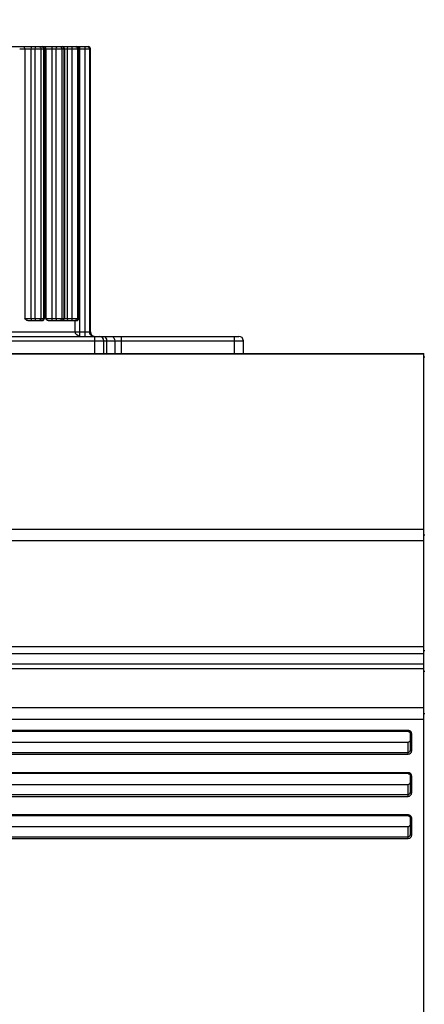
# Model space of a CAD drawing. Header units: millimetres. Extents: x 0 to 11890, y 0 to 8410.
# Tile 11 of 103: x 4206 to 4296, y 5827 to 6046. Entities that reach past the tile are written whole.
import ezdxf

# ---------------------------------------------------------------- set-up
doc = ezdxf.new("R2010")
doc.units = ezdxf.units.MM
doc.header["$LTSCALE"] = 653.95
doc.layers.get('0').update_dxf_attribs({"linetype": 'CONTINUOUS'})
doc.layers.add('304304000001DXF_CONTINUOUS_LINE', color=7, linetype='CONTINUOUS')
doc.layers.add('运动范围_DXF_DIMENSION', color=7, linetype='CONTINUOUS')
doc.styles.get("Standard").update_dxf_attribs({"font": 'txt', "width": 0.7})
doc.dimstyles.new('DIMSTYLE_4', dxfattribs={"dimtxt": 100, "dimasz": 60, "dimexe": 2, "dimexo": 0.2, "dimgap": 2.5, "dimtad": 1, "dimdsep": 46, "dimtxsty": 'Standard', "dimblk": '_FILLED', "dimblk1": '_FILLED', "dimblk2": '_FILLED', "dimcen": 0.09, "dimclrt": 5, "dimazin": 2, "dimtp": 0.01, "dimtm": 0.01, "dimtfac": 1, "dimtofl": 0, "dimtmove": 0, "dimatfit": 3, "dimldrblk": '_FILLED', "dimfxl": 0, "dimtolj": 1, "dimarcsym": 0})

# ---------------------------------------------------------------- blocks, each defined once
blk = doc.blocks.new('_FILLED')
at = {"color": 0, "linetype": 'ByBlock'}
blk.add_solid([(0, 0), (-1, 0.1167), (-1, -0.1167)], dxfattribs=at)
blk = doc.blocks.new('*D31')
at = {"layer": '运动范围_DXF_DIMENSION', "color": 2, "linetype": 'Continuous', "transparency": 16777216}
for p, q in [((4054.89, 5492.23), (4054.89, 6183.6)), ((4366.89, 5855.65), (4366.89, 6183.6)), ((4054.89, 6163.6), (4210.89, 6163.6)), ((4366.89, 6163.6), (4210.89, 6163.6))]:
    blk.add_line(p, q, dxfattribs=at)
at = {"layer": '运动范围_DXF_DIMENSION', "color": 2, "linetype": 'Continuous', "transparency": 16777216, "xscale": 60, "yscale": 60, "zscale": 60, "rotation": 180}
blk.add_blockref('_FILLED', (4054.89, 6163.6), dxfattribs=at)
at = {"layer": '运动范围_DXF_DIMENSION', "color": 2, "linetype": 'Continuous', "transparency": 16777216, "xscale": 60, "yscale": 60, "zscale": 60}
blk.add_blockref('_FILLED', (4366.89, 6163.6), dxfattribs=at)
blk = doc.blocks.new('*D34')
at = {"layer": '运动范围_DXF_DIMENSION', "color": 2, "linetype": 'Continuous', "transparency": 16777216}
for p, q in [((3701.69, 6788.14), (3701.69, 6398.84)), ((4054.89, 5492.23), (4054.89, 6438.84)), ((3701.69, 6418.84), (3878.29, 6418.84)), ((4054.89, 6418.84), (3878.29, 6418.84)), ((3878.29, 6418.84), (4425.89, 6418.84))]:
    blk.add_line(p, q, dxfattribs=at)
at = {"layer": '运动范围_DXF_DIMENSION', "color": 2, "linetype": 'Continuous', "transparency": 16777216, "xscale": 60, "yscale": 60, "zscale": 60, "rotation": 180}
blk.add_blockref('_FILLED', (3701.69, 6418.84), dxfattribs=at)
at = {"layer": '运动范围_DXF_DIMENSION', "color": 2, "linetype": 'Continuous', "transparency": 16777216, "xscale": 60, "yscale": 60, "zscale": 60}
blk.add_blockref('_FILLED', (4054.89, 6418.84), dxfattribs=at)

msp = doc.modelspace()

# ---------------------------------------------------------------- linework, layer by layer
at = {"layer": '304304000001DXF_CONTINUOUS_LINE', "color": 7, "linetype": 'Continuous'}
for p, q in [((4139.84, 6039.733), (4221.245, 6039.733)), ((4211.518, 6039.233), (4211.518, 5979.233)), ((4215.959, 6039.233), (4215.959, 5979.233)), ((4219.188, 6039.233), (4219.188, 5979.233)), ((4221.745, 5976.233), (4221.745, 6039.233)), ((4207.818, 5978.733), (4211.018, 5978.733)), ((4212.342, 5978.733), (4215.459, 5978.733)), ((4215.719, 5978.733), (4218.688, 5978.733)), ((4127.894, 5975.233), (4254.745, 5975.233)), ((4224.745, 5971.421), (4224.745, 5974.233)), ((4255.745, 5971.421), (4255.745, 5974.233)), ((4129.094, 5971.421), (4295.894, 5971.421)), ((4295.894, 5763.045), (4295.894, 5971.421)), ((4295.894, 5970.703), (4296.094, 5970.703)), ((4295.894, 5931.029), (4296.094, 5931.029)), ((4295.894, 5905.268), (4296.094, 5905.268)), ((4295.894, 5900.672), (4296.094, 5900.672)), ((4295.894, 5891.296), (4296.094, 5891.296)), ((4292.394, 5887.279), (4134.394, 5887.279)), ((4292.894, 5883.069), (4292.894, 5886.828)), ((4134.394, 5884.891), (4292.394, 5884.891)), ((4292.394, 5877.882), (4134.394, 5877.882)), ((4292.894, 5873.672), (4292.894, 5877.431)), ((4134.394, 5875.494), (4292.394, 5875.494)), ((4292.394, 5868.486), (4134.394, 5868.486)), ((4292.894, 5864.275), (4292.894, 5868.034)), ((4134.394, 5866.097), (4292.394, 5866.097))]:
    msp.add_line(p, q, dxfattribs=at)
at = {"layer": '304304000001DXF_CONTINUOUS_LINE', "color": 9, "linetype": 'Continuous'}
for p, q in [((4206.035, 6039.233), (4221.745, 6039.233)), ((4207.135, 6039.233), (4207.135, 5979.233)), ((4208.504, 6039.233), (4208.504, 5979.233)), ((4209.342, 6039.233), (4209.342, 5979.233)), ((4210.739, 6039.233), (4210.739, 5979.233)), ((4211.327, 6039.233), (4211.327, 5979.233)), ((4211.804, 6039.233), (4211.804, 5979.233)), ((4213.127, 6039.233), (4213.127, 5979.233)), ((4214.051, 6039.233), (4214.051, 5979.233)), ((4215.396, 6039.233), (4215.396, 5979.233)), ((4215.85, 6039.233), (4215.85, 5979.233)), ((4216.584, 6039.233), (4216.584, 5979.233)), ((4217.57, 6039.233), (4217.57, 5979.233)), ((4218.83, 6039.233), (4218.83, 5979.233)), ((4219.139, 6039.233), (4219.139, 5979.233)), ((4219.353, 5975.233), (4219.353, 6039.733)), ((4220.561, 5975.233), (4220.561, 6039.733)), ((4221.557, 6039.233), (4221.557, 5976.233)), ((4207.135, 5979.233), (4211.518, 5979.233)), ((4211.804, 5979.233), (4219.188, 5979.233)), ((4218.36, 5976.233), (4218.36, 5978.733)), ((4109.745, 5976.233), (4221.745, 5976.233)), ((4127.894, 5974.233), (4255.745, 5974.233)), ((4222.745, 5971.421), (4222.745, 5975.233)), ((4225.331, 5974.233), (4225.331, 5971.421)), ((4227.159, 5974.233), (4227.159, 5971.421)), ((4228.574, 5975.233), (4228.574, 5971.421)), ((4253.745, 5971.421), (4253.745, 5975.233)), ((4129.094, 5971.301), (4295.894, 5971.301)), ((4129.094, 5932.31), (4295.894, 5932.31)), ((4129.094, 5929.747), (4295.894, 5929.747)), ((4295.894, 5906.094), (4139.894, 5906.094)), ((4295.894, 5904.564), (4139.894, 5904.564)), ((4295.894, 5901.187), (4139.771, 5901.187)), ((4295.894, 5902.221), (4139.894, 5902.221)), ((4129.094, 5892.577), (4295.894, 5892.577)), ((4129.094, 5890.014), (4295.894, 5890.014)), ((4292.394, 5887.477), (4134.394, 5887.477)), ((4292.394, 5887.279), (4292.394, 5887.477)), ((4293.194, 5882.966), (4293.194, 5886.725)), ((4292.394, 5882.215), (4292.394, 5884.891)), ((4134.394, 5882.599), (4292.394, 5882.599)), ((4134.394, 5882.215), (4292.394, 5882.215)), ((4292.394, 5878.08), (4134.394, 5878.08)), ((4292.394, 5877.882), (4292.394, 5878.08)), ((4293.194, 5873.569), (4293.194, 5877.328)), ((4292.394, 5872.818), (4292.394, 5875.494)), ((4134.394, 5873.202), (4292.394, 5873.202)), ((4134.394, 5872.818), (4292.394, 5872.818)), ((4292.394, 5868.683), (4134.394, 5868.683)), ((4292.394, 5868.486), (4292.394, 5868.683)), ((4292.394, 5863.421), (4292.394, 5866.097)), ((4293.194, 5864.172), (4293.194, 5867.931)), ((4134.394, 5863.805), (4292.394, 5863.805)), ((4134.394, 5863.421), (4292.394, 5863.421))]:
    msp.add_line(p, q, dxfattribs=at)
for points in [[(4292.894, 5886.828), (4292.934, 5886.776), (4293.044, 5886.739), (4293.194, 5886.725)], [(4292.894, 5883.069), (4292.934, 5883.018), (4293.044, 5882.98), (4293.194, 5882.966)], [(4292.894, 5877.431), (4292.934, 5877.379), (4293.044, 5877.342), (4293.194, 5877.328)], [(4292.894, 5873.672), (4292.934, 5873.621), (4293.044, 5873.583), (4293.194, 5873.569)], [(4292.894, 5868.034), (4292.934, 5867.982), (4293.044, 5867.945), (4293.194, 5867.931)], [(4292.894, 5864.275), (4292.934, 5864.224), (4293.044, 5864.186), (4293.194, 5864.172)]]:
    msp.add_lwpolyline(points, dxfattribs=at)
at = {"layer": '304304000001DXF_CONTINUOUS_LINE', "color": 7, "linetype": 'Continuous'}
for centre, radius, start, end in [((4211.018, 6039.233), 0.5, 0, 90.00022), ((4215.459, 6039.233), 0.5, 0, 90.00012), ((4218.688, 6039.233), 0.5, 0, 90.00004), ((4221.245, 6039.233), 0.5, 0, 89.99992), ((4211.018, 5979.233), 0.5, 269.99993, 360), ((4215.459, 5979.233), 0.5, 269.99994, 360), ((4218.688, 5979.233), 0.5, 269.99995, 360), ((4222.745, 5976.233), 1, 180, 259.19154), ((4223.745, 5974.233), 1, 0, 90), ((4254.745, 5974.233), 1, 0, 90)]:
    msp.add_arc(centre, radius, start, end, dxfattribs=at)
at = {"layer": '304304000001DXF_CONTINUOUS_LINE', "color": 9, "linetype": 'Continuous'}
for centre in [(4292.448, 5886.707), (4292.448, 5877.31), (4292.448, 5867.914)]:
    msp.add_arc(centre, 0.75, 45.14778, 53.23191, dxfattribs=at)
for points in [[(4206.744, 6039.733), (4206.956, 6039.733), (4207.135, 6039.445), (4207.135, 6039.233)], [(4208.797, 6039.733), (4208.604, 6039.733), (4208.504, 6039.427), (4208.504, 6039.233)], [(4209.636, 6039.733), (4209.443, 6039.733), (4209.342, 6039.427), (4209.342, 6039.233)], [(4213.354, 6039.733), (4213.171, 6039.733), (4213.127, 6039.416), (4213.127, 6039.233)], [(4214.278, 6039.733), (4214.095, 6039.733), (4214.051, 6039.416), (4214.051, 6039.233)], [(4221.059, 6039.733), (4221.294, 6039.733), (4221.557, 6039.469), (4221.557, 6039.233)], [(4208.504, 5979.233), (4208.504, 5979.04), (4208.604, 5978.733), (4208.797, 5978.733)], [(4209.342, 5979.233), (4209.342, 5979.04), (4209.443, 5978.733), (4209.636, 5978.733)], [(4213.127, 5979.233), (4213.127, 5979.05), (4213.171, 5978.733), (4213.354, 5978.733)], [(4214.051, 5979.233), (4214.051, 5979.05), (4214.095, 5978.733), (4214.278, 5978.733)], [(4218.83, 5979.233), (4218.83, 5979.003), (4218.584, 5978.733), (4218.354, 5978.733)], [(4219.139, 5979.233), (4219.139, 5979.003), (4218.893, 5978.733), (4218.663, 5978.733)], [(4219.353, 5975.233), (4218.883, 5975.233), (4218.36, 5975.764), (4218.36, 5976.233)], [(4221.849, 5975.526), (4221.669, 5975.707), (4221.557, 5975.978), (4221.557, 5976.233)], [(4222.554, 5975.233), (4222.3, 5975.233), (4222.029, 5975.346), (4221.849, 5975.526)], [(4224.624, 5975.233), (4224.923, 5975.233), (4225.192, 5974.903), (4225.276, 5974.615)], [(4226.452, 5975.233), (4226.861, 5975.233), (4227.159, 5974.642), (4227.159, 5974.233)], [(4293.194, 5886.725), (4293.194, 5886.911), (4293.109, 5887.108), (4292.977, 5887.239)], [(4292.394, 5882.599), (4292.603, 5882.599), (4292.948, 5882.861), (4292.84, 5883.041)], [(4292.394, 5882.215), (4292.76, 5882.215), (4293.194, 5882.6), (4293.194, 5882.966)], [(4293.194, 5877.328), (4293.194, 5877.514), (4293.109, 5877.711), (4292.977, 5877.842)], [(4292.394, 5873.202), (4292.603, 5873.202), (4292.948, 5873.464), (4292.84, 5873.644)], [(4292.394, 5872.818), (4292.76, 5872.818), (4293.194, 5873.203), (4293.194, 5873.569)], [(4293.194, 5867.931), (4293.194, 5868.117), (4293.109, 5868.314), (4292.977, 5868.446)], [(4292.394, 5863.805), (4292.603, 5863.805), (4292.948, 5864.067), (4292.84, 5864.247)], [(4292.394, 5863.421), (4292.76, 5863.421), (4293.194, 5863.806), (4293.194, 5864.172)]]:
    msp.add_open_spline(points, degree=3, dxfattribs=at)
for points, knots in [([(4210.335, 6039.733), (4210.402, 6039.733), (4210.544, 6039.662), (4210.636, 6039.544), (4210.673, 6039.474)], [0, 0, 0, 0, 0.4581144, 1, 1, 1, 1]), ([(4210.673, 6039.474), (4210.693, 6039.436), (4210.726, 6039.358), (4210.739, 6039.274), (4210.739, 6039.233)], [0, 0, 0, 0, 0.5086503, 1, 1, 1, 1]), ([(4210.922, 6039.733), (4210.956, 6039.733), (4211.027, 6039.715), (4211.088, 6039.676), (4211.117, 6039.652)], [0, 0, 0, 0, 0.4730643, 1, 1, 1, 1]), ([(4211.117, 6039.652), (4211.146, 6039.628), (4211.2, 6039.573), (4211.243, 6039.508), (4211.261, 6039.474)], [0, 0, 0, 0, 0.4898251, 1, 1, 1, 1]), ([(4211.261, 6039.474), (4211.281, 6039.436), (4211.314, 6039.358), (4211.327, 6039.274), (4211.327, 6039.233)], [0, 0, 0, 0, 0.5086503, 1, 1, 1, 1]), ([(4211.369, 6039.733), (4211.441, 6039.733), (4211.591, 6039.664), (4211.692, 6039.545), (4211.733, 6039.474)], [0, 0, 0, 0, 0.4660785, 1, 1, 1, 1]), ([(4211.733, 6039.474), (4211.749, 6039.446), (4211.776, 6039.39), (4211.793, 6039.329), (4211.798, 6039.299)], [0, 0, 0, 0, 0.506995, 1, 1, 1, 1]), ([(4211.798, 6039.299), (4211.8, 6039.288), (4211.803, 6039.266), (4211.804, 6039.244), (4211.804, 6039.233)], [0, 0, 0, 0, 0.5032312, 1, 1, 1, 1]), ([(4214.95, 6039.733), (4215.023, 6039.733), (4215.177, 6039.665), (4215.281, 6039.545), (4215.323, 6039.474)], [0, 0, 0, 0, 0.4687809, 1, 1, 1, 1]), ([(4215.323, 6039.474), (4215.345, 6039.437), (4215.381, 6039.359), (4215.396, 6039.275), (4215.396, 6039.233)], [0, 0, 0, 0, 0.5118271, 1, 1, 1, 1]), ([(4215.404, 6039.733), (4215.441, 6039.733), (4215.519, 6039.716), (4215.586, 6039.676), (4215.618, 6039.652)], [0, 0, 0, 0, 0.478295, 1, 1, 1, 1]), ([(4215.618, 6039.652), (4215.65, 6039.628), (4215.709, 6039.574), (4215.757, 6039.509), (4215.777, 6039.474)], [0, 0, 0, 0, 0.4944033, 1, 1, 1, 1]), ([(4215.777, 6039.474), (4215.799, 6039.437), (4215.835, 6039.359), (4215.85, 6039.275), (4215.85, 6039.233)], [0, 0, 0, 0, 0.5118271, 1, 1, 1, 1]), ([(4216.738, 6039.733), (4216.674, 6039.733), (4216.612, 6039.491), (4216.584, 6039.347), (4216.584, 6039.233)], [0, 0, 0, 0, 0.3601026, 1, 1, 1, 1]), ([(4217.724, 6039.733), (4217.66, 6039.733), (4217.598, 6039.491), (4217.57, 6039.347), (4217.57, 6039.233)], [0, 0, 0, 0, 0.3601026, 1, 1, 1, 1]), ([(4218.354, 6039.733), (4218.432, 6039.733), (4218.593, 6039.667), (4218.707, 6039.546), (4218.752, 6039.474)], [0, 0, 0, 0, 0.4756329, 1, 1, 1, 1]), ([(4218.663, 6039.733), (4218.741, 6039.733), (4218.902, 6039.667), (4219.016, 6039.546), (4219.061, 6039.474)], [0, 0, 0, 0, 0.4756329, 1, 1, 1, 1]), ([(4218.752, 6039.474), (4218.776, 6039.437), (4218.814, 6039.36), (4218.83, 6039.275), (4218.83, 6039.233)], [0, 0, 0, 0, 0.5142724, 1, 1, 1, 1]), ([(4219.061, 6039.474), (4219.085, 6039.437), (4219.123, 6039.36), (4219.139, 6039.275), (4219.139, 6039.233)], [0, 0, 0, 0, 0.5142724, 1, 1, 1, 1]), ([(4210.529, 5978.815), (4210.5, 5978.791), (4210.44, 5978.751), (4210.368, 5978.733), (4210.335, 5978.733)], [0, 0, 0, 0, 0.5269357, 1, 1, 1, 1]), ([(4210.739, 5979.233), (4210.739, 5979.154), (4210.691, 5978.994), (4210.591, 5978.865), (4210.529, 5978.815)], [0, 0, 0, 0, 0.4997266, 1, 1, 1, 1]), ([(4211.011, 5978.751), (4210.997, 5978.745), (4210.968, 5978.737), (4210.937, 5978.733), (4210.922, 5978.733)], [0, 0, 0, 0, 0.5101239, 1, 1, 1, 1]), ([(4211.117, 5978.815), (4211.101, 5978.801), (4211.067, 5978.777), (4211.03, 5978.758), (4211.011, 5978.751)], [0, 0, 0, 0, 0.5146458, 1, 1, 1, 1]), ([(4211.327, 5979.233), (4211.327, 5979.154), (4211.279, 5978.994), (4211.179, 5978.865), (4211.117, 5978.815)], [0, 0, 0, 0, 0.4997266, 1, 1, 1, 1]), ([(4215.164, 5978.815), (4215.132, 5978.79), (4215.065, 5978.751), (4214.987, 5978.733), (4214.95, 5978.733)], [0, 0, 0, 0, 0.521705, 1, 1, 1, 1]), ([(4215.396, 5979.233), (4215.396, 5979.153), (4215.341, 5978.99), (4215.231, 5978.864), (4215.164, 5978.815)], [0, 0, 0, 0, 0.4915333, 1, 1, 1, 1]), ([(4215.456, 5978.738), (4215.447, 5978.737), (4215.43, 5978.734), (4215.413, 5978.733), (4215.404, 5978.733)], [0, 0, 0, 0, 0.5037657, 1, 1, 1, 1]), ([(4215.618, 5978.815), (4215.593, 5978.796), (4215.542, 5978.764), (4215.484, 5978.744), (4215.456, 5978.738)], [0, 0, 0, 0, 0.5165385, 1, 1, 1, 1]), ([(4215.85, 5979.233), (4215.85, 5979.153), (4215.795, 5978.99), (4215.685, 5978.864), (4215.618, 5978.815)], [0, 0, 0, 0, 0.4915333, 1, 1, 1, 1]), ([(4216.584, 5979.233), (4216.584, 5979.119), (4216.612, 5978.975), (4216.674, 5978.733), (4216.738, 5978.733)], [0, 0, 0, 0, 0.6398974, 1, 1, 1, 1]), ([(4217.57, 5979.233), (4217.57, 5979.119), (4217.598, 5978.975), (4217.66, 5978.733), (4217.724, 5978.733)], [0, 0, 0, 0, 0.6398974, 1, 1, 1, 1]), ([(4225.276, 5974.615), (4225.294, 5974.554), (4225.321, 5974.427), (4225.331, 5974.298), (4225.331, 5974.233)], [0, 0, 0, 0, 0.499071, 1, 1, 1, 1]), ([(4292.626, 5887.443), (4292.588, 5887.454), (4292.511, 5887.471), (4292.433, 5887.477), (4292.394, 5887.477)], [0, 0, 0, 0, 0.5028882, 1, 1, 1, 1]), ([(4292.897, 5887.308), (4292.857, 5887.339), (4292.77, 5887.392), (4292.675, 5887.429), (4292.626, 5887.443)], [0, 0, 0, 0, 0.4984195, 1, 1, 1, 1]), ([(4292.626, 5878.046), (4292.588, 5878.057), (4292.511, 5878.074), (4292.433, 5878.08), (4292.394, 5878.08)], [0, 0, 0, 0, 0.5028882, 1, 1, 1, 1]), ([(4292.897, 5877.912), (4292.857, 5877.942), (4292.77, 5877.995), (4292.675, 5878.032), (4292.626, 5878.046)], [0, 0, 0, 0, 0.4984195, 1, 1, 1, 1]), ([(4292.626, 5868.649), (4292.588, 5868.66), (4292.511, 5868.677), (4292.433, 5868.683), (4292.394, 5868.683)], [0, 0, 0, 0, 0.5028882, 1, 1, 1, 1]), ([(4292.897, 5868.515), (4292.857, 5868.545), (4292.77, 5868.598), (4292.675, 5868.635), (4292.626, 5868.649)], [0, 0, 0, 0, 0.4984195, 1, 1, 1, 1])]:
    msp.add_open_spline(points, degree=3, knots=knots, dxfattribs=at)
at = {"layer": '304304000001DXF_CONTINUOUS_LINE', "color": 7, "linetype": 'Continuous'}
for points in [[(4207.818, 5978.733), (4207.536, 5978.733), (4207.289, 5979.024), (4207.177, 5979.282)], [(4212.342, 5978.733), (4212.093, 5978.733), (4211.918, 5979.048), (4211.836, 5979.282)], [(4292.394, 5884.891), (4292.623, 5884.891), (4292.894, 5885.132), (4292.894, 5885.36)], [(4292.394, 5875.494), (4292.623, 5875.494), (4292.894, 5875.735), (4292.894, 5875.963)], [(4292.394, 5866.097), (4292.623, 5866.097), (4292.894, 5866.338), (4292.894, 5866.567)]]:
    msp.add_open_spline(points, degree=3, dxfattribs=at)
for points, knots in [([(4215.719, 5978.733), (4215.704, 5978.733), (4215.673, 5978.739), (4215.646, 5978.755), (4215.633, 5978.764)], [0, 0, 0, 0, 0.4733016, 1, 1, 1, 1]), ([(4292.394, 5887.279), (4292.474, 5887.279), (4292.634, 5887.225), (4292.758, 5887.115), (4292.807, 5887.05)], [0, 0, 0, 0, 0.4927663, 1, 1, 1, 1]), ([(4292.807, 5887.05), (4292.833, 5887.016), (4292.875, 5886.946), (4292.894, 5886.866), (4292.894, 5886.828)], [0, 0, 0, 0, 0.5273507, 1, 1, 1, 1]), ([(4292.394, 5877.882), (4292.474, 5877.882), (4292.634, 5877.828), (4292.758, 5877.718), (4292.807, 5877.653)], [0, 0, 0, 0, 0.4927663, 1, 1, 1, 1]), ([(4292.807, 5877.653), (4292.833, 5877.619), (4292.875, 5877.549), (4292.894, 5877.469), (4292.894, 5877.431)], [0, 0, 0, 0, 0.5273507, 1, 1, 1, 1]), ([(4292.394, 5868.486), (4292.474, 5868.486), (4292.634, 5868.431), (4292.758, 5868.321), (4292.807, 5868.256)], [0, 0, 0, 0, 0.4927663, 1, 1, 1, 1]), ([(4292.807, 5868.256), (4292.833, 5868.222), (4292.875, 5868.152), (4292.894, 5868.072), (4292.894, 5868.034)], [0, 0, 0, 0, 0.5273507, 1, 1, 1, 1])]:
    msp.add_open_spline(points, degree=3, knots=knots, dxfattribs=at)

# ---------------------------------------------------------------- dimensions: what is measured, and where the dimension line sits
at = {"layer": '运动范围_DXF_DIMENSION', "color": 2, "linetype": 'Continuous'}
dim = msp.add_linear_dim(base=(3701.694, 6418.839), p1=(4054.894, 5492.033), p2=(3701.694, 6788.34), angle=180, dimstyle='DIMSTYLE_4', dxfattribs=at)
dim.commit()
dim.dimension.update_dxf_attribs({"geometry": '*D34', "text_midpoint": (4075.888, 6418.839), "dimtype": 160})
dim = msp.add_linear_dim(base=(4366.894, 6163.605), p1=(4054.894, 5492.033), p2=(4366.894, 5855.454), dimstyle='DIMSTYLE_4', dxfattribs=at)
dim.commit()
dim.dimension.update_dxf_attribs({"geometry": '*D31', "text_midpoint": (4105.894, 6163.605), "dimtype": 160})

doc.saveas('drawing.dxf')
